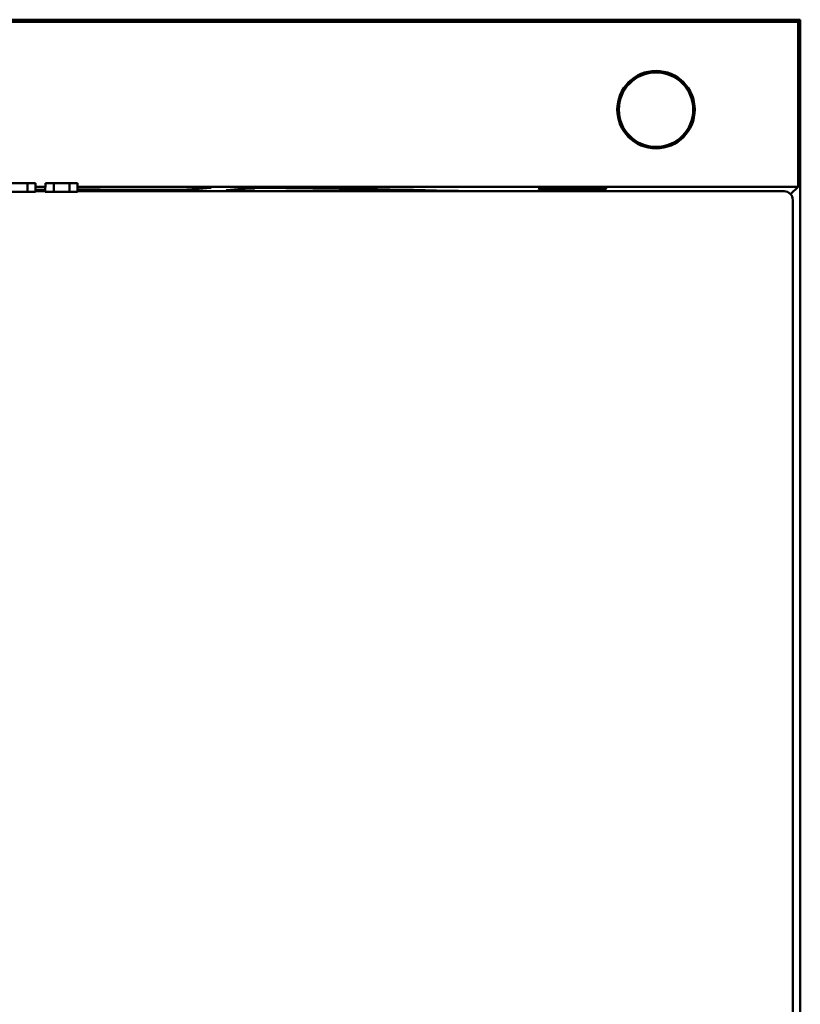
# Model space of a CAD drawing. Header units: inches. Extents: x 2.2 to 39.6, y -5.4 to 27.4.
# Tile 25 of 62: x 15.5 to 17.8, y 13.5 to 16.3. Entities that reach past the tile are written whole.
import ezdxf

# ---------------------------------------------------------------- set-up
doc = ezdxf.new("R2010")
doc.units = ezdxf.units.IN
doc.header["$MEASUREMENT"] = 0
doc.layers.add('Visible Edges(ANSI)', color=7, linetype='Continuous', lineweight=50)

msp = doc.modelspace()

# ---------------------------------------------------------------- linework, layer by layer
at = {"layer": 'Visible Edges(ANSI)'}
for p, q in [((13.2891, 16.2805), (17.7732, 16.2805)), ((13.2956, 16.274), (17.7667, 16.274)), ((17.7732, 16.2805), (17.7667, 16.274)), ((17.7667, 16.274), (17.7667, 15.8039)), ((17.7732, 16.2805), (17.7732, 4.8531)), ((15.5692, 15.8139), (15.525, 15.8139)), ((15.5921, 15.8139), (15.5692, 15.8139)), ((15.5692, 15.8139), (15.5693, 15.7898)), ((15.5921, 15.8139), (15.5923, 15.79)), ((15.6205, 15.8139), (15.6202, 15.79)), ((15.6446, 15.8139), (15.6205, 15.8139)), ((15.6888, 15.8139), (15.6446, 15.8139)), ((15.6446, 15.8139), (15.6446, 15.7898)), ((15.7117, 15.8139), (15.6888, 15.8139)), ((15.6888, 15.8139), (15.6889, 15.7898)), ((15.7117, 15.8139), (15.7119, 15.79)), ((15.5693, 15.7898), (15.525, 15.7898)), ((15.5923, 15.79), (15.5693, 15.7898)), ((15.6204, 15.8039), (15.5922, 15.8039)), ((15.5923, 15.7912), (15.6202, 15.7912)), ((15.615, 15.7912), (15.6202, 15.7912)), ((15.6446, 15.7898), (15.6202, 15.79)), ((15.6889, 15.7898), (15.6446, 15.7898)), ((15.7119, 15.79), (15.6889, 15.7898)), ((17.7667, 15.8039), (15.7118, 15.8039)), ((15.7119, 15.7912), (17.7269, 15.7912)), ((15.7119, 15.7912), (17.7269, 15.7912)), ((16.0276, 15.7952), (16.0902, 15.8008)), ((16.2009, 15.7999), (16.1383, 15.7943)), ((17.7667, 15.8039), (17.7456, 15.7828)), ((17.7519, 15.7662), (17.7519, 5.3692))]:
    msp.add_line(p, q, dxfattribs=at)
for radius in [0.1105, 0.1061]:
    msp.add_circle((17.3618, 16.024), radius, dxfattribs=at)
for centre, major_axis, ratio, start_param, end_param in [((15.718, 15.7623), (-1.5697, 0), 0.026189, 4.774648, 4.792614), ((15.718, 15.7622), (-1.2503, 0), 0.026189, 4.790671, 4.813114), ((15.718, 15.7622), (-1.1747, 0), 0.026189, 4.795739, 4.819603), ((15.718, 15.7623), (-1.5697, 0), 0.026189, 4.497407, 4.716339), ((15.718, 15.7622), (-1.2503, 0), 0.026189, 4.509805, 4.717289), ((15.718, 15.7622), (-1.1747, 0), 0.026189, 4.522457, 4.71759), ((15.718, 15.7622), (-1.2503, 0), 0.026189, 4.230445, 4.343987), ((15.718, 15.7623), (-1.5697, 0), 0.026189, 3.92583, 4.355588), ((17.7269, 15.7662), (0.0177, 0.0177), 0.999695, 5.497939, 7.068431), ((17.7269, 15.7662), (0.0177, 0.0177), 0.999924, 5.497825, 7.068545)]:
    msp.add_ellipse(centre, major_axis=major_axis, ratio=ratio, start_param=start_param, end_param=end_param, dxfattribs=at)
msp.add_ellipse((17.123, 15.799), major_axis=(-0.0969, 0), ratio=0.026189, dxfattribs=at)
for points, knots in [([(15.9398, 15.7924), (15.9439, 15.7924), (15.9478, 15.7924), (15.9553, 15.7923), (15.9589, 15.7922), (15.9671, 15.7921), (15.9713, 15.7919), (15.9774, 15.7916), (15.9794, 15.7915), (15.9802, 15.7913), (15.9802, 15.7912), (15.9803, 15.7912)], [-0.2121431, -0.2121431, -0.2121431, -0.2121431, -0.1805335, -0.1805335, -0.148927, -0.148927, -0.0993402, -0.0993402, -0.0496974, -0.0496974, -0.0421329, -0.0421329, -0.0421329, -0.0421329]), ([(16.0276, 15.7952), (16.026, 15.795), (16.0233, 15.7949), (16.0162, 15.7947), (16.0119, 15.7946), (16.0014, 15.7944), (15.9953, 15.7943), (15.9825, 15.7942), (15.976, 15.7942), (15.9696, 15.7943)], [-0.1895653, -0.1895653, -0.1895653, -0.1895653, -0.1444088, -0.1444088, -0.0992505, -0.0992505, -0.0496234, -0.0496234, 0, 0, 0, 0]), ([(16.0529, 15.8024), (16.0567, 15.8024), (16.0605, 15.8024), (16.0676, 15.8023), (16.0709, 15.8022), (16.079, 15.802), (16.0831, 15.8019), (16.0893, 15.8016), (16.0912, 15.8015), (16.0926, 15.8011), (16.092, 15.8009), (16.0902, 15.8008)], [-0.2089499, -0.2089499, -0.2089499, -0.2089499, -0.1789354, -0.1789354, -0.1489235, -0.1489235, -0.0993365, -0.0993365, -0.049695, -0.049695, 0, 0, 0, 0]), ([(16.1683, 15.7928), (16.1627, 15.7928), (16.1576, 15.7929), (16.1487, 15.7931), (16.145, 15.7932), (16.1391, 15.7935), (16.1372, 15.7937), (16.1359, 15.794), (16.1365, 15.7942), (16.1383, 15.7943)], [-0.1895772, -0.1895772, -0.1895772, -0.1895772, -0.1444023, -0.1444023, -0.0992273, -0.0992273, -0.0496076, -0.0496076, 0, 0, 0, 0]), ([(16.2009, 15.7999), (16.202, 15.8), (16.2036, 15.8001), (16.2075, 15.8003), (16.2099, 15.8004), (16.2171, 15.8006), (16.2224, 15.8007), (16.2343, 15.8008), (16.2407, 15.8009), (16.2537, 15.8009), (16.2602, 15.8008), (16.2663, 15.8008)], [-0.2090141, -0.2090141, -0.2090141, -0.2090141, -0.1788651, -0.1788651, -0.1487234, -0.1487234, -0.0991472, -0.0991472, -0.0495882, -0.0495882, 0, 0, 0, 0])]:
    msp.add_open_spline(points, degree=3, knots=knots, dxfattribs=at)
msp.add_open_spline([(16.8293, 15.7913), (16.8301, 15.7913), (16.831, 15.7912), (16.8318, 15.7912)], degree=3, dxfattribs=at)

doc.saveas('drawing.dxf')
